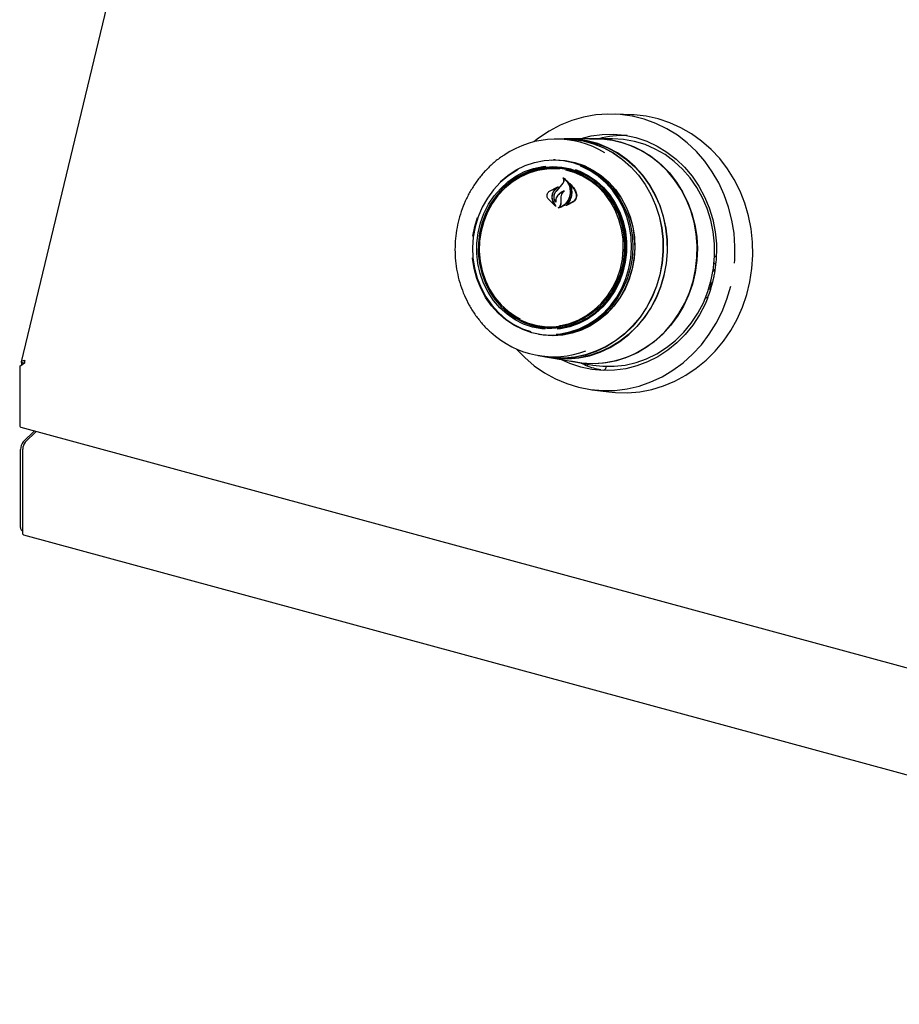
# Model space of a CAD drawing. Header units: inches. Extents: x 35 to 165, y 14 to 115.
# Tile 29 of 40: x 128.31 to 135.54, y 79.06 to 87.16. Entities that reach past the tile are written whole.
import ezdxf

# ---------------------------------------------------------------- set-up
doc = ezdxf.new("R2010")
doc.units = ezdxf.units.IN
doc.header["$LTSCALE"] = 12
doc.header["$MEASUREMENT"] = 0

msp = doc.modelspace()

# ---------------------------------------------------------------- linework, layer by layer
at = {"color": 7, "linetype": 'Continuous', "lineweight": 25}
for p, q in [((129.3531, 88.6325), (128.3211, 84.3423)), ((133.3456, 86.374), (133.2036, 86.3798)), ((132.7845, 86.1758), (132.7219, 86.1756)), ((132.8173, 86.1775), (132.7845, 86.1775)), ((133.0446, 86.1764), (132.817, 86.1759)), ((133.1773, 86.1783), (133.0447, 86.178)), ((132.7126, 86.0032), (132.6979, 86.0031)), ((132.7077, 85.9365), (132.6907, 85.9365)), ((132.7556, 85.7852), (132.7762, 85.8119)), ((132.7566, 85.786), (132.7776, 85.8125)), ((132.7834, 85.8509), (132.7801, 85.8512)), ((132.8371, 85.8029), (132.8344, 85.8031)), ((132.6641, 85.7463), (132.7289, 85.7789)), ((132.6646, 85.7474), (132.7412, 85.7833)), ((132.7294, 85.7775), (132.7023, 85.7528)), ((132.7215, 85.7475), (132.7556, 85.7852)), ((132.731, 85.7788), (132.7291, 85.7789)), ((132.7147, 85.6228), (132.6514, 85.6852)), ((132.7105, 85.6276), (132.6522, 85.6861)), ((132.6907, 85.6663), (132.7115, 85.6286)), ((132.692, 85.6671), (132.7156, 85.6239)), ((132.714, 85.6616), (132.7141, 85.6616)), ((132.7594, 85.6472), (132.7598, 85.6766)), ((132.7598, 85.6766), (132.7607, 85.7009)), ((132.7608, 85.6767), (132.7614, 85.7009)), ((132.7608, 85.6473), (132.7608, 85.6767)), ((132.8626, 85.6597), (132.8038, 85.6288)), ((132.8095, 85.6324), (132.8095, 85.6323)), ((132.8611, 85.661), (132.8098, 85.6324)), ((132.0506, 85.4551), (132.0721, 85.5287)), ((132.0357, 85.3755), (132.0506, 85.4551)), ((134.0181, 85.1503), (134.0308, 85.1492)), ((134.0309, 85.1502), (134.0184, 85.1537)), ((134.0102, 85.0911), (134.0143, 85.09)), ((134.0115, 85.0993), (134.013, 85.092)), ((134.0167, 85.0913), (134.0251, 85.1015)), ((133.9861, 84.9396), (133.9975, 84.9869)), ((133.9929, 84.9997), (133.9912, 85.0002)), ((133.9975, 84.9869), (133.9942, 84.9981)), ((134.0082, 85.0133), (134.0038, 84.9955)), ((133.9861, 84.9396), (133.9739, 84.9407)), ((133.9653, 84.8706), (133.9462, 84.8656)), ((132.581, 84.6356), (132.5977, 84.6327)), ((132.5769, 84.5687), (132.5914, 84.5662)), ((128.3224, 84.3164), (128.348, 84.3343)), ((128.3429, 84.3307), (128.3234, 84.336)), ((128.3234, 84.336), (128.3234, 84.3171)), ((132.5716, 84.3946), (132.6333, 84.384)), ((132.633, 84.3823), (132.6653, 84.3767)), ((132.6653, 84.3784), (132.8896, 84.3398)), ((132.8895, 84.3382), (133.0202, 84.3157)), ((132.9567, 84.3166), (132.9149, 84.3338)), ((128.3479, 84.3304), (128.3088, 84.3031)), ((128.3088, 84.3031), (128.3224, 84.3164)), ((128.3088, 84.3031), (128.3088, 83.8266)), ((132.9567, 84.3166), (132.9563, 84.3166)), ((133.1114, 84.2744), (133.112, 84.2744)), ((133.1402, 84.2701), (133.112, 84.2744)), ((133.1306, 84.3047), (133.1285, 84.2959)), ((133.0123, 84.1126), (133.1533, 84.0945)), ((128.3178, 83.8041), (142.5791, 79.9282)), ((128.3377, 83.6835), (128.43, 83.7736)), ((128.4449, 83.7695), (128.3543, 83.6811)), ((128.3158, 82.9791), (128.3158, 83.6219)), ((128.334, 82.9335), (128.334, 83.624)), ((128.3254, 82.9552), (128.334, 82.9528)), ((128.3401, 82.9183), (142.5509, 79.0561))]:
    msp.add_line(p, q, dxfattribs=at)
at = {"color": 7, "linetype": 'Continuous', "lineweight": 25, "flags": 128}
for points in [[(134.1857, 85.1552), (134.1876, 85.1814), (134.1897, 85.2913), (134.1821, 85.4008), (134.1648, 85.5088), (134.138, 85.6144), (134.102, 85.7164), (134.0571, 85.8141), (134.0037, 85.9064), (133.9423, 85.9925), (133.8735, 86.0716), (133.798, 86.143), (133.7164, 86.2059), (133.6295, 86.2599), (133.5381, 86.3044), (133.443, 86.339), (133.3452, 86.3633), (133.2456, 86.3771), (133.1451, 86.3804), (133.0446, 86.3731), (132.9451, 86.3552), (132.8475, 86.3269), (132.7527, 86.2885), (132.6616, 86.2403), (132.575, 86.1828), (132.5349, 86.1517)], [(133.1533, 84.0945), (133.2064, 84.0893), (133.3064, 84.0873), (133.4063, 84.0959), (133.5051, 84.1148), (133.6019, 84.1439), (133.6959, 84.1829), (133.7862, 84.2315), (133.872, 84.2892), (133.9525, 84.3556), (134.0269, 84.4299), (134.0946, 84.5115), (134.1549, 84.5997), (134.2073, 84.6937), (134.2514, 84.7926), (134.2867, 84.8955), (134.3129, 85.0014), (134.3297, 85.1094), (134.3371, 85.2186), (134.3349, 85.3279), (134.3231, 85.4362), (134.3019, 85.5427), (134.2715, 85.6464), (134.2321, 85.7462), (134.1842, 85.8414), (134.128, 85.9309), (134.0642, 86.0141), (133.9933, 86.0901), (133.916, 86.1583), (133.833, 86.218), (133.7451, 86.2687), (133.653, 86.3099), (133.5575, 86.3412), (133.4597, 86.3624), (133.3603, 86.3732), (133.3456, 86.374)], [(132.9113, 86.1761), (132.9151, 86.1773), (133.0062, 86.2003), (133.0988, 86.2129), (133.192, 86.2148), (133.2847, 86.2061), (133.3759, 86.1868), (133.4646, 86.1572), (133.5499, 86.1175), (133.6307, 86.0683), (133.7063, 86.0101), (133.7758, 85.9434), (133.8384, 85.869), (133.8935, 85.7878), (133.9404, 85.7006), (133.9786, 85.6084), (134.0077, 85.5122), (134.0275, 85.413), (134.0375, 85.312), (134.0389, 85.2658)], [(132.7335, 86.1757), (132.7629, 86.1771), (132.8523, 86.1746), (132.9408, 86.1614), (133.0273, 86.1379), (133.1109, 86.1043), (133.1905, 86.0609), (133.2652, 86.0083), (133.3342, 85.9471), (133.3965, 85.878), (133.4516, 85.8019), (133.4987, 85.7195), (133.5373, 85.632), (133.567, 85.5402), (133.5874, 85.4453), (133.5982, 85.3485), (133.5993, 85.2507), (133.5908, 85.1533), (133.5727, 85.0572), (133.5452, 84.9637), (133.5087, 84.8739), (133.4635, 84.7887), (133.4103, 84.7092), (133.3496, 84.6364), (133.2821, 84.571), (133.2087, 84.5139), (133.1302, 84.4657), (133.0475, 84.427), (132.9616, 84.3982), (132.8735, 84.3797), (132.7842, 84.3717), (132.6948, 84.3743), (132.6063, 84.3874), (132.5831, 84.3926)], [(132.7845, 86.1758), (132.8522, 86.1728), (132.9405, 86.1598), (133.0269, 86.1363), (133.1103, 86.1027), (133.1897, 86.0594), (133.2643, 86.0069), (133.3331, 85.9458), (133.3953, 85.8769), (133.4503, 85.8009), (133.4973, 85.7187), (133.5359, 85.6313), (133.5655, 85.5397), (133.5858, 85.445), (133.5966, 85.3483), (133.5978, 85.2508), (133.5892, 85.1535), (133.5712, 85.0576), (133.5437, 84.9643), (133.5073, 84.8746), (133.4622, 84.7896), (133.4091, 84.7103), (133.3485, 84.6376), (133.2812, 84.5724), (133.2079, 84.5154), (133.1295, 84.4673), (133.047, 84.4286), (132.9612, 84.3999), (132.8733, 84.3814), (132.7841, 84.3734), (132.6949, 84.376), (132.6333, 84.384)], [(133.6079, 85.0538), (133.6261, 85.1501), (133.6347, 85.2479), (133.6335, 85.3459), (133.6227, 85.4431), (133.6022, 85.5383), (133.5725, 85.6303), (133.5337, 85.7182), (133.4865, 85.8008), (133.4312, 85.8772), (133.3687, 85.9465), (133.2995, 86.0079), (133.2245, 86.0606), (133.1447, 86.1041), (133.0609, 86.1379), (132.9741, 86.1615), (132.8853, 86.1746), (132.8173, 86.1775)], [(132.9944, 86.1763), (133.0039, 86.1768), (133.0941, 86.1765), (133.1835, 86.1657), (133.2713, 86.1446), (133.3564, 86.1133), (133.4378, 86.0723), (133.5146, 86.022), (133.586, 85.963), (133.6511, 85.896), (133.7092, 85.8216), (133.7597, 85.7408), (133.8019, 85.6545), (133.8354, 85.5636), (133.8599, 85.4692), (133.875, 85.3723), (133.8805, 85.2741), (133.8764, 85.1756), (133.8628, 85.078), (133.8398, 84.9824), (133.8077, 84.8898), (133.7668, 84.8014), (133.7176, 84.718), (133.6606, 84.6407), (133.5965, 84.5704), (133.5261, 84.5077), (133.45, 84.4536), (133.3693, 84.4084), (133.2847, 84.3728), (133.1973, 84.3472), (133.108, 84.3319), (133.0179, 84.327), (132.928, 84.3325), (132.8401, 84.3483)], [(132.8592, 86.1748), (132.8849, 86.173), (132.9735, 86.1599), (133.0601, 86.1363), (133.1438, 86.1026), (133.2235, 86.0592), (133.2983, 86.0065), (133.3673, 85.9453), (133.4298, 85.8761), (133.4849, 85.7998), (133.5321, 85.7174), (133.5708, 85.6297), (133.6005, 85.5378), (133.6209, 85.4428), (133.6317, 85.3458), (133.6329, 85.248), (133.6243, 85.1504), (133.6062, 85.0542)], [(132.8896, 84.3398), (132.9504, 84.3318), (133.0403, 84.3289), (133.1302, 84.3364), (133.2189, 84.3543), (133.3055, 84.3824), (133.3891, 84.4203), (133.4686, 84.4677), (133.5432, 84.524), (133.612, 84.5885), (133.6742, 84.6605), (133.7292, 84.7393), (133.7763, 84.8238), (133.815, 84.9132), (133.8449, 85.0065), (133.8655, 85.1025), (133.8767, 85.2003), (133.8784, 85.2986), (133.8704, 85.3965), (133.853, 85.4926), (133.8263, 85.5861), (133.7906, 85.6758), (133.7464, 85.7607), (133.694, 85.8398), (133.6342, 85.9123), (133.5676, 85.9773), (133.4949, 86.0341), (133.417, 86.082), (133.3347, 86.1205), (133.249, 86.1492)], [(133.9951, 85.016), (134.0136, 85.1139), (134.0226, 85.2133), (134.0218, 85.313), (134.0114, 85.4119), (133.9914, 85.5089), (133.962, 85.6028), (133.9236, 85.6926), (133.8766, 85.7773), (133.8215, 85.856), (133.7591, 85.9277), (133.6899, 85.9916), (133.6148, 86.047), (133.5346, 86.0932), (133.4502, 86.1299), (133.3626, 86.1564), (133.2727, 86.1726), (133.1817, 86.1782), (133.1773, 86.1783)], [(132.263, 85.8257), (132.3229, 85.8759), (132.3918, 85.9209), (132.465, 85.9566), (132.5416, 85.9824), (132.6202, 85.998), (132.6999, 86.0031), (132.7794, 85.9978), (132.8576, 85.982), (132.9334, 85.9559), (133.0055, 85.9201), (133.0731, 85.8749), (133.1351, 85.8211), (133.1905, 85.7594), (133.2387, 85.6907), (133.2788, 85.6161), (133.3104, 85.5366), (133.3329, 85.4534), (133.346, 85.3676), (133.3495, 85.2806), (133.3434, 85.1937), (133.3277, 85.108), (133.3027, 85.0248), (133.2688, 84.9454), (133.2265, 84.8709), (133.1763, 84.8024), (133.119, 84.7408), (133.0554, 84.6872), (132.9865, 84.6422), (132.9132, 84.6065), (132.8367, 84.5807), (132.758, 84.5651), (132.6784, 84.5599), (132.5989, 84.5653), (132.5207, 84.5811), (132.4449, 84.6071), (132.3727, 84.643), (132.3052, 84.6882), (132.2432, 84.742), (132.1877, 84.8037), (132.1396, 84.8723), (132.0994, 84.947), (132.0679, 85.0265), (132.0454, 85.1097), (132.0323, 85.1954), (132.032, 85.1991)], [(132.6805, 86.0028), (132.7152, 86.0038), (132.7949, 85.9984), (132.8733, 85.9826), (132.9493, 85.9565), (133.0217, 85.9205), (133.0894, 85.8752), (133.1515, 85.8212), (133.2072, 85.7594), (133.2554, 85.6905), (133.2957, 85.6157), (133.3273, 85.536), (133.3499, 85.4525), (133.363, 85.3666), (133.3665, 85.2794), (133.3604, 85.1921), (133.3447, 85.1062), (133.3197, 85.0228), (133.2857, 84.9432), (133.2432, 84.8685), (133.1928, 84.7998), (133.1354, 84.7381), (133.0716, 84.6843), (133.0025, 84.6392), (132.9291, 84.6034), (132.8524, 84.5775), (132.7735, 84.5619), (132.6936, 84.5567), (132.6139, 84.5621), (132.5597, 84.5719)], [(132.7126, 86.0032), (132.7146, 86.0032), (132.7943, 85.9978), (132.8726, 85.9819), (132.9485, 85.9559), (133.0208, 85.9199), (133.0885, 85.8747), (133.1505, 85.8208), (133.2061, 85.759), (133.2543, 85.6902), (133.2946, 85.6154), (133.3262, 85.5358), (133.3487, 85.4524), (133.3618, 85.3665), (133.3653, 85.2794), (133.3592, 85.1923), (133.3435, 85.1064), (133.3185, 85.0231), (133.2845, 84.9436), (133.2421, 84.8689), (133.1918, 84.8003), (133.1344, 84.7386), (133.0707, 84.6849), (133.0017, 84.6398), (132.9283, 84.6041), (132.8517, 84.5782), (132.7728, 84.5626), (132.693, 84.5574), (132.6134, 84.5628), (132.5914, 84.5662)], [(132.408, 85.9239), (132.3914, 85.9148), (132.3231, 85.8703), (132.2602, 85.8172), (132.2035, 85.7562), (132.1538, 85.6884), (132.1118, 85.6146), (132.0782, 85.536), (132.0535, 85.4536), (132.038, 85.3688), (132.032, 85.2827), (132.0355, 85.1966), (132.0484, 85.1117), (132.0707, 85.0293), (132.1019, 84.9506), (132.1416, 84.8767), (132.1893, 84.8087), (132.2442, 84.7476), (132.3056, 84.6943), (132.3725, 84.6496), (132.4439, 84.6141), (132.5104, 84.5907)], [(132.6281, 84.6096), (132.6013, 84.6124), (132.5253, 84.6276), (132.4517, 84.6531), (132.3818, 84.6885), (132.3167, 84.7332), (132.2573, 84.7867), (132.2046, 84.8479), (132.1595, 84.916), (132.1226, 84.9898), (132.0946, 85.0683), (132.0758, 85.1501), (132.0666, 85.2341), (132.0671, 85.3187), (132.0773, 85.4028), (132.0971, 85.485), (132.1261, 85.564), (132.1639, 85.6385), (132.2099, 85.7075), (132.2633, 85.7697), (132.3233, 85.8242), (132.389, 85.8702), (132.4594, 85.9069), (132.5332, 85.9337), (132.6094, 85.9503), (132.6346, 85.9534)], [(132.8411, 85.9261), (132.7663, 85.9411), (132.6901, 85.9456), (132.614, 85.9397), (132.5389, 85.9234), (132.4662, 85.8969), (132.397, 85.8608), (132.3323, 85.8155), (132.2732, 85.7619), (132.2206, 85.7006), (132.1753, 85.6327), (132.1381, 85.5594), (132.1095, 85.4816), (132.0901, 85.4007), (132.08, 85.3179), (132.0795, 85.2345), (132.0886, 85.1519), (132.1071, 85.0713), (132.1347, 84.9941), (132.171, 84.9214), (132.2154, 84.8543), (132.2673, 84.794), (132.3257, 84.7414), (132.3899, 84.6974), (132.4587, 84.6625), (132.5311, 84.6374), (132.606, 84.6225), (132.6821, 84.618), (132.7583, 84.6239), (132.8333, 84.6402), (132.906, 84.6666), (132.9753, 84.7028), (133.04, 84.748), (133.0991, 84.8017), (133.1517, 84.863), (133.1969, 84.9308), (133.2341, 85.0042), (133.2627, 85.082), (133.2821, 85.1629), (133.2922, 85.2457), (133.2927, 85.3291), (133.2837, 85.4117), (133.2652, 85.4922), (133.2376, 85.5695), (133.2012, 85.6422), (133.1568, 85.7092), (133.1049, 85.7695), (133.0465, 85.8221), (132.9823, 85.8662), (132.9135, 85.9011), (132.8411, 85.9261)], [(132.7466, 85.9267), (132.7183, 85.929), (132.6423, 85.9279), (132.567, 85.9162), (132.4935, 85.894), (132.4231, 85.8619), (132.3569, 85.8202), (132.296, 85.7696), (132.2413, 85.7111), (132.1939, 85.6456), (132.1544, 85.574), (132.1236, 85.4977), (132.1019, 85.4179), (132.0896, 85.3358), (132.0871, 85.2528), (132.0943, 85.1703), (132.1111, 85.0897), (132.1372, 85.0122), (132.1722, 84.9392), (132.2155, 84.8718), (132.2665, 84.8111), (132.3243, 84.7582), (132.3878, 84.7139), (132.4225, 84.6947)], [(132.8356, 85.9173), (132.9084, 85.8919), (132.9775, 85.8566), (133.0417, 85.8118), (133.1001, 85.7583), (133.1516, 85.697), (133.1954, 85.6289), (133.2308, 85.5551), (133.2572, 85.4768), (133.2742, 85.3953), (133.2814, 85.3119), (133.2789, 85.2281), (133.2665, 85.1451), (133.2446, 85.0644), (133.2134, 84.9873), (133.1735, 84.915), (133.1256, 84.8487), (133.0703, 84.7896), (133.0088, 84.7385), (132.9418, 84.6964), (132.8707, 84.6639), (132.7964, 84.6415), (132.7203, 84.6296), (132.6435, 84.6285), (132.5674, 84.6381), (132.4932, 84.6583), (132.4221, 84.6887), (132.3553, 84.7288), (132.2939, 84.7781), (132.2831, 84.7881)], [(132.7183, 84.5689), (132.754, 84.5725), (132.8319, 84.5879), (132.9076, 84.6135), (132.9801, 84.6488), (133.0484, 84.6934), (133.1113, 84.7465), (133.168, 84.8074), (133.2177, 84.8753), (133.2597, 84.949), (133.2933, 85.0277), (133.318, 85.11), (133.3335, 85.1948), (133.3395, 85.2809), (133.336, 85.3671), (133.3231, 85.4519), (133.3008, 85.5343), (133.2696, 85.6131), (133.2298, 85.6869), (133.1822, 85.7549), (133.1273, 85.816), (133.0659, 85.8693), (132.999, 85.914), (132.9275, 85.9495), (132.9207, 85.9523)], [(132.8751, 85.9258), (132.9137, 85.9111), (132.9836, 85.8757), (133.0487, 85.8309), (133.1081, 85.7775), (133.1608, 85.7162), (133.2059, 85.6482), (133.2428, 85.5743), (133.2709, 85.4958), (133.2896, 85.414), (133.2988, 85.3301), (133.2983, 85.2454), (133.2881, 85.1613), (133.2683, 85.0791), (133.2393, 85.0001), (133.2015, 84.9256), (133.1556, 84.8567), (133.1022, 84.7945), (133.0421, 84.7399), (132.9764, 84.694), (132.9061, 84.6573), (132.8322, 84.6304), (132.756, 84.6139), (132.7282, 84.6105)], [(132.7482, 84.6404), (132.7543, 84.6413), (132.8289, 84.6583), (132.901, 84.6855), (132.9694, 84.7225), (133.0331, 84.7687), (133.091, 84.8234), (133.1422, 84.8855), (133.1857, 84.9542), (133.2209, 85.0283), (133.2473, 85.1066), (133.2643, 85.1877), (133.2717, 85.2704), (133.2694, 85.3533), (133.2574, 85.435), (133.2359, 85.5142), (133.2052, 85.5896), (133.166, 85.66), (133.1187, 85.7241), (133.0642, 85.781), (133.0034, 85.8298), (132.9373, 85.8695), (132.867, 85.8996), (132.7994, 85.9183)], [(134.0226, 85.2141), (134.0273, 85.2105), (134.0366, 85.2021)], [(134.013, 85.092), (134.0132, 85.0912), (134.0135, 85.0906), (134.014, 85.0902), (134.0144, 85.09), (134.015, 85.09), (134.0155, 85.0902), (134.0161, 85.0907), (134.0167, 85.0913)], [(132.6653, 84.3767), (132.7272, 84.3687), (132.8169, 84.3661), (132.9065, 84.3741), (132.9949, 84.3927), (133.0811, 84.4216), (133.1641, 84.4604), (133.2428, 84.5088), (133.3165, 84.5661), (133.3841, 84.6316), (133.445, 84.7047), (133.4984, 84.7844), (133.5437, 84.8698), (133.5804, 84.96), (133.6079, 85.0538)], [(133.6062, 85.0542), (133.5787, 84.9606), (133.5421, 84.8706), (133.4969, 84.7853), (133.4436, 84.7058), (133.3828, 84.6328), (133.3152, 84.5674), (133.2417, 84.5102), (133.1631, 84.4619), (133.0803, 84.4232), (132.9943, 84.3943), (132.906, 84.3758), (132.8166, 84.3678), (132.7271, 84.3704), (132.6896, 84.3746)], [(133.0202, 84.3157), (133.1046, 84.3058), (133.1959, 84.3055), (133.2868, 84.3158), (133.3763, 84.3366), (133.4635, 84.3676), (133.5473, 84.4085), (133.6268, 84.4588), (133.701, 84.518), (133.7692, 84.5855), (133.8306, 84.6603), (133.8844, 84.7417), (133.9301, 84.8288), (133.9671, 84.9206), (133.9951, 85.016)], [(133.9942, 84.9981), (133.9939, 84.9988), (133.9935, 84.9993), (133.9931, 84.9996), (133.9925, 84.9997), (133.992, 84.9996), (133.9914, 84.9992), (133.9908, 84.9987), (133.9908, 84.9987)], [(132.3913, 84.4495), (132.4609, 84.3772), (132.5395, 84.31), (132.6239, 84.2514), (132.7132, 84.2021), (132.8065, 84.1626), (132.903, 84.1331), (133.0018, 84.114), (133.102, 84.1054), (133.2026, 84.1074), (133.3028, 84.1201), (133.4014, 84.1432), (133.4978, 84.1766), (133.5908, 84.2199), (133.6798, 84.2728), (133.7637, 84.3348), (133.842, 84.4052), (133.9137, 84.4834), (133.9784, 84.5688), (134.0352, 84.6604), (134.0838, 84.7575), (134.1237, 84.8591), (134.1545, 84.9642)], [(133.9669, 84.8728), (133.9435, 84.8177), (133.8972, 84.7285), (133.8427, 84.6451), (133.7806, 84.5681), (133.7116, 84.4986), (133.6365, 84.4372), (133.556, 84.3846), (133.471, 84.3415), (133.3825, 84.3082), (133.2914, 84.2852), (133.1988, 84.2726), (133.1056, 84.2707), (133.0129, 84.2794), (132.9217, 84.2987), (132.833, 84.3283), (132.7583, 84.3624)], [(128.3401, 82.9183), (128.3381, 82.9194), (128.3351, 82.9247), (128.334, 82.9335)]]:
    msp.add_lwpolyline(points, dxfattribs=at)
at = {"color": 7, "linetype": 'Continuous', "lineweight": 25}
for centre, radius, start, end in [((133.2735, 85.3837), 0.8199, 87.92016, 104.33751), ((132.7215, 85.4119), 0.7632, 58.48358, 124.30636), ((133.0461, 85.4031), 0.7733, 74.78123, 90.11147), ((132.692, 85.369), 0.5668, 75.32032, 130.44008), ((132.7095, 85.38), 0.5631, 81.1208, 113.40761), ((132.7067, 85.3761), 0.5604, 50.83603, 89.90138), ((139.1906, 79.7906), 8.7944, 137.02096, 137.35478), ((132.6922, 85.1793), 0.5614, 236.89699, 269.28341), ((132.6904, 85.1864), 0.5614, 260.49057, 299.48053), ((132.6993, 85.1469), 0.7627, 227.22788, 290.34581), ((128.4422, 84.3294), 0.0943, 166.07097, 179.37356), ((133.2405, 85.0816), 0.8181, 250.36067, 259.23031), ((128.331, 83.8224), 0.0226, 169.35326, 234.3739), ((128.4116, 83.6225), 0.0959, 140.51275, 180.34341), ((128.4229, 83.6245), 0.089, 140.51318, 180.34297), ((128.3393, 82.9746), 0.0239, 169.35366, 234.37178)]:
    msp.add_arc(centre, radius, start, end, dxfattribs=at)
for points, knots in [([(132.2883, 86.0405), (132.2795, 86.035), (132.2463, 86.0141), (132.1934, 85.9697), (132.1304, 85.9081), (132.0738, 85.8393), (132.0237, 85.7649), (131.9808, 85.6854), (131.9455, 85.6017), (131.9182, 85.5146), (131.8991, 85.425), (131.8885, 85.3339), (131.8865, 85.2422), (131.8931, 85.1509), (131.9083, 85.0609), (131.9319, 84.9732), (131.9636, 84.8886), (132.0031, 84.8082), (132.05, 84.7326), (132.1042, 84.6633), (132.1474, 84.6153), (132.1741, 84.5929), (132.1786, 84.5891)], [0, 0, 0, 0, 0.019359, 0.073068, 0.126816, 0.1806, 0.234417, 0.288263, 0.342132, 0.396021, 0.449926, 0.503842, 0.557767, 0.611695, 0.665624, 0.719548, 0.773463, 0.827365, 0.881247, 0.935103, 0.988928, 1, 1, 1, 1]), ([(132.7762, 85.8119), (132.7782, 85.8158), (132.7822, 85.8236), (132.7833, 85.8368), (132.7814, 85.8456), (132.7795, 85.8497), (132.7794, 85.8501)], [0, 0, 0, 0, 0.322036, 0.644185, 0.96661, 1, 1, 1, 1]), ([(132.7776, 85.8125), (132.7796, 85.8163), (132.7836, 85.8238), (132.7849, 85.8365), (132.7828, 85.847), (132.7796, 85.8524), (132.7784, 85.8544)], [0, 0, 0, 0, 0.2783097, 0.5566058, 0.8352768, 1, 1, 1, 1]), ([(132.7784, 85.8544), (132.7784, 85.8544), (132.7783, 85.8546), (132.7783, 85.8548), (132.7784, 85.8551), (132.7785, 85.8553), (132.7787, 85.8555), (132.7789, 85.8556), (132.7792, 85.8556), (132.7793, 85.8556), (132.7794, 85.8555), (132.7794, 85.8555)], [0, 0, 0, 0, 0.122864, 0.245811, 0.370396, 0.495953, 0.620754, 0.743636, 0.863931, 0.982422, 1, 1, 1, 1]), ([(132.7804, 85.8511), (132.7804, 85.8512), (132.7802, 85.8512), (132.78, 85.8512), (132.7798, 85.8512), (132.7795, 85.851), (132.7794, 85.8508), (132.7793, 85.8506), (132.7793, 85.8503), (132.7794, 85.8502), (132.7794, 85.8501)], [0, 0, 0, 0, 0.125695, 0.251392, 0.377088, 0.503562, 0.631565, 0.760816, 0.890607, 1, 1, 1, 1]), ([(132.7794, 85.8555), (132.7899, 85.8474), (132.812, 85.8305), (132.8328, 85.7909), (132.8387, 85.7577), (132.8383, 85.7397), (132.8382, 85.7374)], [0, 0, 0, 0, 0.296383, 0.623257, 0.953009, 1, 1, 1, 1]), ([(132.7804, 85.8511), (132.7908, 85.8422), (132.8122, 85.8239), (132.832, 85.7833), (132.8341, 85.7526), (132.8352, 85.7375)], [0, 0, 0, 0, 0.321884, 0.666054, 1, 1, 1, 1]), ([(132.83, 85.8097), (132.8299, 85.8097), (132.8298, 85.8099), (132.8298, 85.8101), (132.8299, 85.8104), (132.83, 85.8106), (132.8302, 85.8108), (132.8305, 85.8109), (132.8307, 85.8109), (132.8309, 85.8108), (132.831, 85.8107), (132.831, 85.8107)], [0, 0, 0, 0, 0.117547, 0.234915, 0.353687, 0.473762, 0.59367, 0.711989, 0.828128, 0.942572, 1, 1, 1, 1]), ([(132.8367, 85.675), (132.8419, 85.6898), (132.8524, 85.7194), (132.85, 85.7661), (132.839, 85.7954), (132.8306, 85.8086), (132.83, 85.8097)], [0, 0, 0, 0, 0.324347, 0.648698, 0.972589, 1, 1, 1, 1]), ([(132.831, 85.8107), (132.8452, 85.7961), (132.8676, 85.773), (132.8802, 85.7426), (132.8848, 85.7315)], [0, 0, 0, 0, 0.635993, 1, 1, 1, 1]), ([(132.8348, 85.8029), (132.8347, 85.803), (132.8346, 85.8031), (132.8344, 85.8031), (132.8342, 85.8031), (132.8339, 85.803), (132.8338, 85.8028), (132.8336, 85.8026), (132.8336, 85.8023), (132.8336, 85.8021), (132.8337, 85.802), (132.8337, 85.802)], [0, 0, 0, 0, 0.1163106, 0.2326848, 0.3490032, 0.465826, 0.5839711, 0.7031477, 0.8231366, 0.9428313, 1, 1, 1, 1]), ([(132.8372, 85.6745), (132.8422, 85.6894), (132.8522, 85.7191), (132.85, 85.7646), (132.8389, 85.7901), (132.8337, 85.802)], [0, 0, 0, 0, 0.348805, 0.697655, 1, 1, 1, 1]), ([(132.8348, 85.8029), (132.8484, 85.7874), (132.8673, 85.7658), (132.8784, 85.7387), (132.8816, 85.7311)], [0, 0, 0, 0, 0.7187582, 1, 1, 1, 1]), ([(132.6514, 85.6852), (132.6492, 85.6893), (132.645, 85.6975), (132.644, 85.7122), (132.6474, 85.7267), (132.6546, 85.7392), (132.6615, 85.7448), (132.6646, 85.7474)], [0, 0, 0, 0, 0.206314, 0.412583, 0.619972, 0.827566, 1, 1, 1, 1]), ([(132.6522, 85.6861), (132.6501, 85.6901), (132.6458, 85.698), (132.6447, 85.7122), (132.6478, 85.7262), (132.6545, 85.7382), (132.6611, 85.7438), (132.6641, 85.7463)], [0, 0, 0, 0, 0.205659, 0.411393, 0.617776, 0.824278, 1, 1, 1, 1]), ([(132.686, 85.7215), (132.6844, 85.7134), (132.6813, 85.6972), (132.6851, 85.6783), (132.6895, 85.6688), (132.6907, 85.6663)], [0, 0, 0, 0, 0.427056, 0.854251, 1, 1, 1, 1]), ([(132.6881, 85.721), (132.6865, 85.7131), (132.6831, 85.6972), (132.6867, 85.6787), (132.6909, 85.6694), (132.692, 85.6671)], [0, 0, 0, 0, 0.42909, 0.858256, 1, 1, 1, 1]), ([(132.7023, 85.7528), (132.6971, 85.7451), (132.6903, 85.7353), (132.6868, 85.724), (132.686, 85.7215)], [0, 0, 0, 0, 0.775743, 1, 1, 1, 1]), ([(132.7046, 85.7517), (132.6993, 85.7442), (132.6926, 85.7346), (132.6889, 85.7235), (132.6881, 85.721)], [0, 0, 0, 0, 0.779125, 1, 1, 1, 1]), ([(132.7156, 85.6566), (132.7121, 85.6619), (132.7047, 85.6733), (132.7007, 85.695), (132.7036, 85.7182), (132.7118, 85.7364), (132.7193, 85.7454), (132.7218, 85.7484)], [0, 0, 0, 0, 0.19903, 0.425617, 0.654005, 0.884103, 1, 1, 1, 1]), ([(132.7136, 85.6618), (132.7105, 85.6674), (132.7041, 85.6792), (132.7016, 85.7009), (132.7058, 85.7234), (132.7141, 85.7388), (132.7202, 85.746), (132.7215, 85.7475)], [0, 0, 0, 0, 0.2112732, 0.4520572, 0.6939016, 0.9365877, 1, 1, 1, 1]), ([(132.7416, 85.7819), (132.7325, 85.7763), (132.7189, 85.7679), (132.7082, 85.7558), (132.7046, 85.7517)], [0, 0, 0, 0, 0.666177, 1, 1, 1, 1]), ([(132.7294, 85.7775), (132.7294, 85.7776), (132.7296, 85.7777), (132.7297, 85.7779), (132.7297, 85.7782), (132.7297, 85.7784), (132.7296, 85.7787), (132.7294, 85.7788), (132.7292, 85.7789), (132.729, 85.7789), (132.7289, 85.7789), (132.7289, 85.7789)], [0, 0, 0, 0, 0.1181327, 0.2365297, 0.3554485, 0.4748691, 0.594056, 0.71227, 0.8295212, 0.945977, 1, 1, 1, 1]), ([(132.7853, 85.7484), (132.7738, 85.7433), (132.7531, 85.734), (132.7372, 85.717), (132.7301, 85.7094)], [0, 0, 0, 0, 0.55443, 1, 1, 1, 1]), ([(132.7799, 85.7441), (132.7685, 85.7381), (132.7507, 85.7288), (132.7368, 85.7138), (132.7318, 85.7084)], [0, 0, 0, 0, 0.641488, 1, 1, 1, 1]), ([(132.7412, 85.7833), (132.7413, 85.7833), (132.7415, 85.7833), (132.7417, 85.7833), (132.7419, 85.7831), (132.742, 85.7829), (132.742, 85.7827), (132.742, 85.7824), (132.7419, 85.7822), (132.7418, 85.782), (132.7416, 85.7819), (132.7416, 85.7819)], [0, 0, 0, 0, 0.113232, 0.22647, 0.339534, 0.45348, 0.569013, 0.686273, 0.804546, 0.922714, 1, 1, 1, 1]), ([(132.7607, 85.7009), (132.7621, 85.708), (132.7648, 85.7221), (132.7737, 85.7357), (132.7796, 85.7419), (132.7806, 85.7429)], [0, 0, 0, 0, 0.4562785, 0.9125424, 1, 1, 1, 1]), ([(132.7614, 85.7009), (132.7626, 85.7078), (132.7651, 85.7215), (132.7749, 85.7372), (132.7829, 85.7445), (132.7859, 85.7471)], [0, 0, 0, 0, 0.3877023, 0.7755078, 1, 1, 1, 1]), ([(132.7853, 85.7484), (132.7854, 85.7484), (132.7855, 85.7485), (132.7857, 85.7484), (132.7859, 85.7483), (132.7861, 85.7481), (132.7862, 85.7479), (132.7862, 85.7476), (132.7861, 85.7474), (132.786, 85.7472), (132.7859, 85.7471), (132.7859, 85.7471)], [0, 0, 0, 0, 0.11939, 0.238561, 0.357317, 0.476498, 0.596047, 0.716834, 0.838072, 0.959812, 1, 1, 1, 1]), ([(132.8352, 85.7375), (132.8337, 85.7226), (132.8316, 85.7023), (132.8235, 85.6837), (132.8213, 85.6788)], [0, 0, 0, 0, 0.736129, 1, 1, 1, 1]), ([(132.8382, 85.7374), (132.8364, 85.7223), (132.834, 85.7018), (132.8255, 85.683), (132.8233, 85.6781)], [0, 0, 0, 0, 0.739882, 1, 1, 1, 1]), ([(132.8816, 85.7311), (132.8832, 85.7249), (132.8866, 85.7125), (132.8837, 85.6928), (132.8754, 85.6744), (132.8659, 85.6655), (132.8611, 85.661)], [0, 0, 0, 0, 0.249254, 0.498559, 0.748954, 1, 1, 1, 1]), ([(132.8848, 85.7315), (132.8864, 85.7252), (132.8897, 85.7125), (132.8863, 85.6922), (132.8776, 85.6734), (132.8676, 85.6643), (132.8626, 85.6597)], [0, 0, 0, 0, 0.249696, 0.499307, 0.750825, 1, 1, 1, 1]), ([(132.7136, 85.6618), (132.7136, 85.6618), (132.7137, 85.6617), (132.7139, 85.6616), (132.7142, 85.6615), (132.7144, 85.6616), (132.7146, 85.6618), (132.7147, 85.662), (132.7148, 85.6622), (132.7148, 85.6623), (132.7148, 85.6624)], [0, 0, 0, 0, 0.128605, 0.257348, 0.385658, 0.513899, 0.642453, 0.77141, 0.901081, 1, 1, 1, 1]), ([(132.7301, 85.7094), (132.7262, 85.7037), (132.7183, 85.6924), (132.7145, 85.6753), (132.7147, 85.6655), (132.7148, 85.6624)], [0, 0, 0, 0, 0.407832, 0.815771, 1, 1, 1, 1]), ([(132.7168, 85.6573), (132.7168, 85.6572), (132.7168, 85.657), (132.7167, 85.6568), (132.7166, 85.6566), (132.7164, 85.6564), (132.7161, 85.6564), (132.7159, 85.6564), (132.7157, 85.6565), (132.7156, 85.6566), (132.7156, 85.6566)], [0, 0, 0, 0, 0.130338, 0.260502, 0.391112, 0.520722, 0.649455, 0.777161, 0.904375, 1, 1, 1, 1]), ([(132.7318, 85.7084), (132.7279, 85.7028), (132.7201, 85.6917), (132.7156, 85.6733), (132.7164, 85.662), (132.7168, 85.6573)], [0, 0, 0, 0, 0.3689899, 0.7379537, 1, 1, 1, 1]), ([(132.7371, 85.6093), (132.7397, 85.611), (132.7461, 85.6155), (132.754, 85.6261), (132.7585, 85.6377), (132.7591, 85.6449), (132.7594, 85.6472)], [0, 0, 0, 0, 0.206, 0.524655, 0.845104, 1, 1, 1, 1]), ([(132.8233, 85.6781), (132.816, 85.6661), (132.8014, 85.642), (132.77, 85.6181), (132.7474, 85.611), (132.7375, 85.6079)], [0, 0, 0, 0, 0.359986, 0.720087, 1, 1, 1, 1]), ([(132.7444, 85.6125), (132.7471, 85.6152), (132.7532, 85.6215), (132.7592, 85.6337), (132.7603, 85.643), (132.7608, 85.6473)], [0, 0, 0, 0, 0.292796, 0.676015, 1, 1, 1, 1]), ([(132.8213, 85.6788), (132.8143, 85.6669), (132.8003, 85.6431), (132.7718, 85.6211), (132.7523, 85.6139), (132.745, 85.6112)], [0, 0, 0, 0, 0.3849, 0.769929, 1, 1, 1, 1]), ([(132.8038, 85.6288), (132.8037, 85.6288), (132.8036, 85.6287), (132.8034, 85.6288), (132.8032, 85.6289), (132.803, 85.6291), (132.8029, 85.6293), (132.803, 85.6296), (132.803, 85.6299), (132.8032, 85.63), (132.8032, 85.6301)], [0, 0, 0, 0, 0.122786, 0.245625, 0.367931, 0.4901, 0.612942, 0.736505, 0.861244, 1, 1, 1, 1]), ([(132.8032, 85.6301), (132.8121, 85.6391), (132.8254, 85.6525), (132.8339, 85.6694), (132.8367, 85.675)], [0, 0, 0, 0, 0.670265, 1, 1, 1, 1]), ([(132.8091, 85.6336), (132.809, 85.6336), (132.8089, 85.6334), (132.8089, 85.6332), (132.8089, 85.6329), (132.8089, 85.6327), (132.8091, 85.6325), (132.8093, 85.6324), (132.8095, 85.6323), (132.8097, 85.6324), (132.8098, 85.6324)], [0, 0, 0, 0, 0.125591, 0.251219, 0.376711, 0.501929, 0.626564, 0.750494, 0.874269, 1, 1, 1, 1]), ([(132.8091, 85.6336), (132.8175, 85.6433), (132.8284, 85.6558), (132.8355, 85.671), (132.8372, 85.6745)], [0, 0, 0, 0, 0.766379, 1, 1, 1, 1]), ([(132.7156, 85.6239), (132.7157, 85.6238), (132.7157, 85.6237), (132.7157, 85.6234), (132.7157, 85.6232), (132.7155, 85.623), (132.7153, 85.6228), (132.7151, 85.6227), (132.7149, 85.6227), (132.7147, 85.6228), (132.7147, 85.6228)], [0, 0, 0, 0, 0.125347, 0.250567, 0.376452, 0.502363, 0.627983, 0.752721, 0.876683, 1, 1, 1, 1]), ([(132.7375, 85.6079), (132.7375, 85.6079), (132.7373, 85.6079), (132.7371, 85.6079), (132.7369, 85.6081), (132.7368, 85.6083), (132.7367, 85.6085), (132.7368, 85.6088), (132.7369, 85.609), (132.737, 85.6092), (132.7371, 85.6093), (132.7371, 85.6093)], [0, 0, 0, 0, 0.11854, 0.23708, 0.355408, 0.474252, 0.593629, 0.71396, 0.834455, 0.955178, 1, 1, 1, 1]), ([(134.0367, 85.2659), (134.0368, 85.2483), (134.0368, 85.2156), (134.0344, 85.1831), (134.0333, 85.1681)], [0, 0, 0, 0, 0.5406259, 1, 1, 1, 1]), ([(134.0333, 85.1681), (134.0296, 85.1358), (134.0245, 85.0904), (134.0148, 85.0389), (134.0098, 85.0197), (134.0082, 85.0133)], [0, 0, 0, 0, 0.620406, 0.872299, 1, 1, 1, 1]), ([(134.0038, 84.9955), (134.0016, 84.9867), (133.9942, 84.9558), (133.9811, 84.9147), (133.9685, 84.8833), (133.9643, 84.8728)], [0, 0, 0, 0, 0.210193, 0.7368073, 1, 1, 1, 1]), ([(128.3507, 84.3521), (128.3453, 84.3513), (128.3346, 84.3499), (128.3243, 84.3467), (128.3196, 84.3424), (128.3221, 84.3381), (128.3234, 84.336)], [0, 0, 0, 0, 0.25, 0.500001, 0.750004, 1, 1, 1, 1]), ([(132.9655, 84.3111), (132.9638, 84.3117), (132.9603, 84.313), (132.9567, 84.3147), (132.955, 84.316), (132.9552, 84.3165), (132.9561, 84.3166), (132.9563, 84.3166)], [0, 0, 0, 0, 0.228146, 0.45629, 0.684411, 0.911949, 1, 1, 1, 1]), ([(132.9567, 84.3166), (132.9576, 84.3169), (132.9594, 84.3174), (132.9623, 84.3207), (132.964, 84.324), (132.9646, 84.3252)], [0, 0, 0, 0, 0.3799621, 0.7598227, 1, 1, 1, 1]), ([(132.9798, 84.3226), (132.9791, 84.3198), (132.9777, 84.3147), (132.9757, 84.3104), (132.9748, 84.3085)], [0, 0, 0, 0, 0.55368, 1, 1, 1, 1]), ([(133.1285, 84.2959), (133.1278, 84.2934), (133.1263, 84.2883), (133.1227, 84.2817), (133.1186, 84.2768), (133.1149, 84.2745), (133.1127, 84.2744), (133.112, 84.2744)], [0, 0, 0, 0, 0.21673, 0.433449, 0.651015, 0.868838, 1, 1, 1, 1])]:
    msp.add_open_spline(points, degree=3, knots=knots, dxfattribs=at)

doc.saveas('drawing.dxf')
